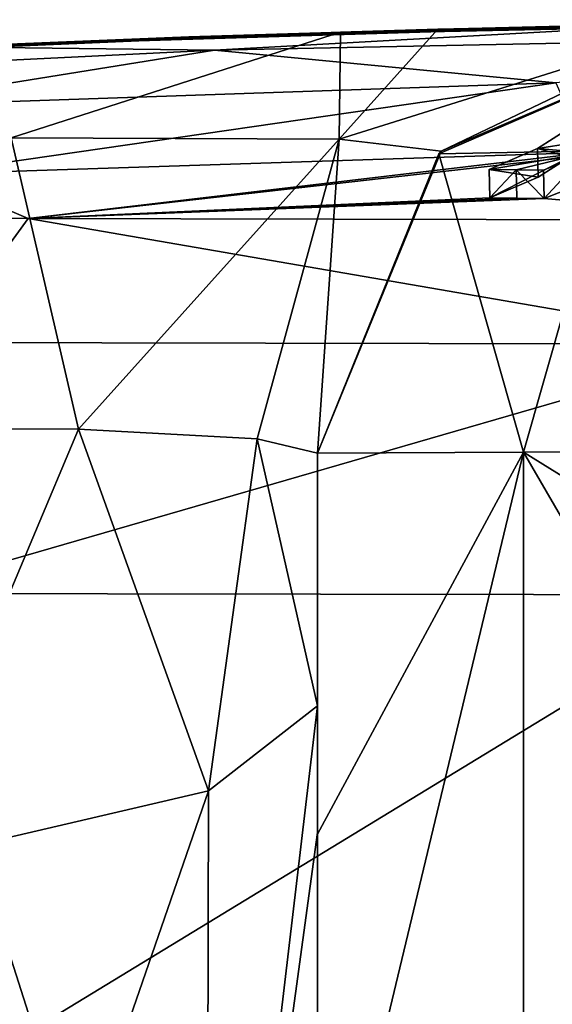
# Model space of a CAD drawing. Header units: millimetres. Extents: x -71 to 126, y -35 to 75.
# Tile 170 of 178: x 47.96 to 49.82, y 49.4 to 52.83. Entities that reach past the tile are written whole.
import ezdxf

# ---------------------------------------------------------------- set-up
doc = ezdxf.new("R2010")
doc.units = ezdxf.units.MM
doc.header["$LTSCALE"] = 52.536866
for name, color, linetype in [('146', 7, 'CONTINUOUS'), ('147', 7, 'CONTINUOUS'), ('148', 7, 'CONTINUOUS'), ('168', 7, 'CONTINUOUS'), ('80', 7, 'CONTINUOUS'), ('81', 7, 'CONTINUOUS'), ('82', 7, 'CONTINUOUS'), ('83', 7, 'CONTINUOUS'), ('86', 7, 'CONTINUOUS'), ('88', 7, 'CONTINUOUS'), ('90', 7, 'CONTINUOUS'), ('92', 7, 'CONTINUOUS'), ('93', 7, 'CONTINUOUS'), ('94', 7, 'CONTINUOUS')]:
    doc.layers.add(name, color=color, linetype=linetype)

msp = doc.modelspace()

# ---------------------------------------------------------------- linework, layer by layer
at = {"layer": '146', "color": 178, "linetype": 'Continuous', "true_color": 0x00000b}
for points in [[(49.8779, 52.3482, -9.1415), (49.8757, 52.4477, -9.1515), (49.7662, 52.3774, -9.8056), (49.8779, 52.3482, -9.1415)], [(49.5975, 52.3052, -10.4213), (49.7685, 52.278, -9.7949), (49.7662, 52.3774, -9.8056), (49.5975, 52.3052, -10.4213)], [(49.7685, 52.278, -9.7949), (49.8779, 52.3482, -9.1415), (49.7662, 52.3774, -9.8056), (49.7685, 52.278, -9.7949)], [(49.6, 52.2059, -10.41), (49.7685, 52.278, -9.7949), (49.5975, 52.3052, -10.4213), (49.6, 52.2059, -10.41)]]:
    msp.add_3dface(points, dxfattribs=at)
at = {"layer": '147', "color": 178, "linetype": 'Continuous', "true_color": 0x00000b}
for points in [[(49.6, 52.2059, -10.41), (49.5975, 52.3052, -10.4213), (49.6923, 52.3039, -10.4529), (49.6, 52.2059, -10.41)], [(49.6946, 52.2046, -10.4415), (49.6, 52.2059, -10.41), (49.6923, 52.3039, -10.4529), (49.6946, 52.2046, -10.4415)], [(49.7893, 52.2032, -10.4731), (49.6946, 52.2046, -10.4415), (49.6923, 52.3039, -10.4529), (49.7893, 52.2032, -10.4731)], [(49.787, 52.3025, -10.4845), (49.7893, 52.2032, -10.4731), (49.6923, 52.3039, -10.4529), (49.787, 52.3025, -10.4845)]]:
    msp.add_3dface(points, dxfattribs=at)
at = {"layer": '148', "color": 178, "linetype": 'Continuous', "true_color": 0x00000b}
for points in [[(49.7893, 52.2032, -10.4731), (49.787, 52.3025, -10.4845), (49.9373, 52.3626, -9.9774), (49.7893, 52.2032, -10.4731)], [(49.9394, 52.2632, -9.9666), (49.7893, 52.2032, -10.4731), (49.9373, 52.3626, -9.9774), (49.9394, 52.2632, -9.9666)]]:
    msp.add_3dface(points, dxfattribs=at)
at = {"layer": '168', "color": 178, "linetype": 'Continuous', "true_color": 0x00000b}
for points in [[(49.7662, 52.3774, -9.8056), (49.8757, 52.4477, -9.1515), (50.0056, 52.4151, -9.4981), (49.7662, 52.3774, -9.8056)], [(49.7662, 52.3774, -9.8056), (50.0056, 52.4151, -9.4981), (49.9373, 52.3626, -9.9774), (49.7662, 52.3774, -9.8056)], [(49.5975, 52.3052, -10.4213), (49.7662, 52.3774, -9.8056), (49.9373, 52.3626, -9.9774), (49.5975, 52.3052, -10.4213)], [(49.6923, 52.3039, -10.4529), (49.5975, 52.3052, -10.4213), (49.9373, 52.3626, -9.9774), (49.6923, 52.3039, -10.4529)], [(49.787, 52.3025, -10.4845), (49.6923, 52.3039, -10.4529), (49.9373, 52.3626, -9.9774), (49.787, 52.3025, -10.4845)]]:
    msp.add_3dface(points, dxfattribs=at)
at = {"layer": '80', "linetype": 'Continuous'}
for points in [[(45.5469, 49.3081, -11.0595), (47.5241, 50.8274, -11.7974), (48.0096, 49.3081, -12.1669), (45.5469, 49.3081, -11.0595)], [(47.5241, 50.8274, -11.7974), (50.4948, 50.8227, -12.5285), (48.0096, 49.3081, -12.1669), (47.5241, 50.8274, -11.7974)], [(48.0096, 49.3081, -12.1669), (50.4948, 50.8227, -12.5285), (50.6499, 49.3081, -12.7331), (48.0096, 49.3081, -12.1669)]]:
    msp.add_3dface(points, dxfattribs=at)
at = {"layer": '81', "linetype": 'Continuous'}
for points in [[(50.2996, 52.8126, 0), (48.6406, 52.7206, -2.9975), (47.696, 52.7325), (50.2996, 52.8126, 0)], [(51.4716, 52.777, -2.9994), (48.6406, 52.7206, -2.9975), (50.2996, 52.8126, 0), (51.4716, 52.777, -2.9994)], [(48.6406, 52.7206, -2.9975), (51.4716, 52.777, -2.9994), (49.83, 52.6072, -5.9971), (48.6406, 52.7206, -2.9975)], [(48.6406, 52.7206, -2.9975), (45.8125, 52.5822, -2.993), (47.696, 52.7325), (48.6406, 52.7206, -2.9975)], [(45.8125, 52.5822, -2.993), (48.6406, 52.7206, -2.9975), (47.4198, 52.524, -5.9917), (45.8125, 52.5822, -2.993)], [(47.4198, 52.524, -5.9917), (48.6406, 52.7206, -2.9975), (49.83, 52.6072, -5.9971), (47.4198, 52.524, -5.9917)], [(47.4198, 52.524, -5.9917), (49.83, 52.6072, -5.9971), (47.6294, 52.2888, -8.982), (47.4198, 52.524, -5.9917)], [(49.83, 52.6072, -5.9971), (49.9383, 52.3643, -8.9927), (47.6294, 52.2888, -8.982), (49.83, 52.6072, -5.9971)], [(47.6294, 52.2888, -8.982), (49.9383, 52.3643, -8.9927), (47.9907, 52.1333, -10.5787), (47.6294, 52.2888, -8.982)], [(49.9383, 52.3643, -8.9927), (49.8779, 52.3482, -9.1415), (47.9907, 52.1333, -10.5787), (49.9383, 52.3643, -8.9927)], [(49.8779, 52.3482, -9.1415), (49.6, 52.2059, -10.41), (47.9907, 52.1333, -10.5787), (49.8779, 52.3482, -9.1415)], [(49.7685, 52.278, -9.7949), (49.6, 52.2059, -10.41), (49.8779, 52.3482, -9.1415), (49.7685, 52.278, -9.7949)], [(46.0735, 52.1397, -9.6339), (47.6294, 52.2888, -8.982), (47.9907, 52.1333, -10.5787), (46.0735, 52.1397, -9.6339)], [(49.7893, 52.2032, -10.4731), (49.9394, 52.2632, -9.9666), (50.6521, 52.1285, -11.2337), (49.7893, 52.2032, -10.4731)], [(49.6, 52.2059, -10.41), (49.6946, 52.2046, -10.4415), (47.9907, 52.1333, -10.5787), (49.6, 52.2059, -10.41)], [(49.6946, 52.2046, -10.4415), (49.7893, 52.2032, -10.4731), (47.9907, 52.1333, -10.5787), (49.6946, 52.2046, -10.4415)], [(47.9907, 52.1333, -10.5787), (49.7893, 52.2032, -10.4731), (50.6521, 52.1285, -11.2337), (47.9907, 52.1333, -10.5787)]]:
    msp.add_3dface(points, dxfattribs=at)
at = {"layer": '82', "linetype": 'Continuous'}
for points in [[(50.2996, 52.8126, 0), (48.5513, 52.7665, 3), (51.3366, 52.8251, 3), (50.2996, 52.8126, 0)], [(48.5513, 52.7665, 3), (49.4334, 52.7936, 6.003), (51.3366, 52.8251, 3), (48.5513, 52.7665, 3)], [(50.9917, 52.8222, 12.009), (49.9, 52.8048, 11.25), (49.0796, 52.7837, 11.914), (50.9917, 52.8222, 12.009)], [(50.9917, 52.8222, 12.009), (49.0796, 52.7837, 11.914), (49.4192, 52.7933, 12.4348), (50.9917, 52.8222, 12.009)], [(50.3609, 52.8136, 14.9675), (50.9917, 52.8222, 12.009), (49.4192, 52.7933, 12.4348), (50.3609, 52.8136, 14.9675)], [(51.65, 52.8268, 6), (49.4334, 52.7936, 6.003), (50.4124, 52.8145, 6.5127), (51.65, 52.8268, 6)], [(49.4334, 52.7936, 6.003), (51.65, 52.8268, 6), (51.3366, 52.8251, 3), (49.4334, 52.7936, 6.003)], [(49.4334, 52.7936, 6.003), (49.9, 52.8048, 7.75), (50.4124, 52.8145, 6.5127), (49.4334, 52.7936, 6.003)], [(49.0796, 52.7837, 11.914), (47.76, 52.7353, 9.006), (46.5359, 52.6743, 9.6676), (49.0796, 52.7837, 11.914)], [(47.2253, 52.7105, 6.003), (47.76, 52.7353, 9.006), (49.4334, 52.7936, 6.003), (47.2253, 52.7105, 6.003)], [(47.2253, 52.7105, 6.003), (49.4334, 52.7936, 6.003), (48.5513, 52.7665, 3), (47.2253, 52.7105, 6.003)], [(50.2996, 52.8126, 0), (47.696, 52.7325), (48.5513, 52.7665, 3), (50.2996, 52.8126, 0)], [(47.76, 52.7353, 9.006), (49.9, 52.8048, 9.006), (49.4334, 52.7936, 6.003), (47.76, 52.7353, 9.006)], [(49.9, 52.8048, 9.006), (47.76, 52.7353, 9.006), (49.9, 52.8048, 11.25), (49.9, 52.8048, 9.006)], [(49.9, 52.8048, 11.25), (47.76, 52.7353, 9.006), (49.0796, 52.7837, 11.914), (49.9, 52.8048, 11.25)], [(49.9, 52.8048, 9.006), (49.9, 52.8048, 7.75), (49.4334, 52.7936, 6.003), (49.9, 52.8048, 9.006)], [(47.696, 52.7325), (45.7689, 52.6283, 3), (48.5513, 52.7665, 3), (47.696, 52.7325)], [(45.7689, 52.6283, 3), (47.2253, 52.7105, 6.003), (48.5513, 52.7665, 3), (45.7689, 52.6283, 3)]]:
    msp.add_3dface(points, dxfattribs=at)
at = {"layer": '83', "linetype": 'Continuous'}
for points in [[(49, 49.9878, 27.4956), (49, 51.3157, 27.4955), (49, 49.9878, 24.7384), (49, 49.9878, 27.4956)], [(49, 49.9878, 24.7384), (49, 51.3157, 27.4955), (49, 51.3157, 24.692), (49, 49.9878, 24.7384)], [(49, 49.9878, 21.9812), (49, 49.9878, 24.7384), (49, 51.3157, 24.4956), (49, 49.9878, 21.9812)], [(49, 51.3157, 24.4956), (49, 49.9878, 24.7384), (49, 51.3157, 24.692), (49, 51.3157, 24.4956)], [(49, 49.9878, 19.224), (49, 49.9878, 21.9812), (49, 51.3157, 21.4927), (49, 49.9878, 19.224)], [(49, 51.3157, 21.4927), (49, 49.9878, 21.9812), (49, 51.3157, 21.8884), (49, 51.3157, 21.4927)], [(49, 51.3157, 21.8884), (49, 49.9878, 21.9812), (49, 51.3157, 24.4956), (49, 51.3157, 21.8884)], [(49, 49.9934, 16.4664), (49, 49.9878, 19.224), (49, 51.3157, 18.4898), (49, 49.9934, 16.4664)], [(49, 51.3157, 18.4898), (49, 49.9878, 19.224), (49, 51.3157, 19.0848), (49, 51.3157, 18.4898)], [(49, 51.3157, 19.0848), (49, 49.9878, 19.224), (49, 51.3157, 21.4927), (49, 51.3157, 19.0848)], [(49, 49.9934, 16.4664), (49, 51.3157, 18.4898), (49, 50.4351, 16.4046), (49, 49.9934, 16.4664)], [(49, 51.3157, 16.2813), (49, 50.4351, 16.4046), (49, 51.3157, 18.4898), (49, 51.3157, 16.2813)], [(49, 49.9878, 19.224), (49, 49.9934, 16.4664), (49, 47.6744, 16.7901), (49, 49.9878, 19.224)], [(49, 49.9878, 27.4956), (49, 49.9878, 24.7384), (49, 46.9848, 24.8432), (49, 49.9878, 27.4956)], [(49, 48.326, 27.4956), (49, 49.9878, 27.4956), (49, 46.9848, 24.8432), (49, 48.326, 27.4956)], [(49, 49.9878, 24.7384), (49, 49.9878, 21.9812), (49, 46.9848, 22.1908), (49, 49.9878, 24.7384)], [(49, 46.9848, 24.8432), (49, 49.9878, 24.7384), (49, 46.9848, 22.1908), (49, 46.9848, 24.8432)], [(49, 49.9878, 21.9812), (49, 49.9878, 19.224), (49, 46.9848, 19.5383), (49, 49.9878, 21.9812)], [(49, 46.9848, 22.1908), (49, 49.9878, 21.9812), (49, 46.9848, 19.5383), (49, 46.9848, 22.1908)], [(49, 46.9848, 19.5383), (49, 49.9878, 19.224), (49, 46.9885, 16.8856), (49, 46.9848, 19.5383)], [(49, 46.9885, 16.8856), (49, 49.9878, 19.224), (49, 47.4562, 16.8205), (49, 46.9885, 16.8856)], [(49, 47.4562, 16.8205), (49, 49.9878, 19.224), (49, 47.6744, 16.7901), (49, 47.4562, 16.8205)]]:
    msp.add_3dface(points, dxfattribs=at)
at = {"layer": '86', "linetype": 'Continuous'}
for points in [[(47.182, 51.4029, 11.9243), (47.5289, 49.8848, 12.5075), (48.1668, 51.3998, 13.1891), (47.182, 51.4029, 11.9243)], [(47.5289, 49.8848, 12.5075), (48.6201, 50.1393, 14.3245), (48.1668, 51.3998, 13.1891), (47.5289, 49.8848, 12.5075)], [(48.1668, 51.3998, 13.1891), (48.6201, 50.1393, 14.3245), (48.7896, 51.366, 14.6837), (48.1668, 51.3998, 13.1891)], [(48.6201, 50.1393, 14.3245), (49, 50.4351, 16.4046), (48.7896, 51.366, 14.6837), (48.6201, 50.1393, 14.3245)], [(49, 50.4351, 16.4046), (49, 51.3157, 16.2813), (48.7896, 51.366, 14.6837), (49, 50.4351, 16.4046)], [(49, 50.4351, 16.4046), (48.6129, 47.1624, 14.7207), (49, 49.9934, 16.4664), (49, 50.4351, 16.4046)], [(49, 50.4351, 16.4046), (48.6201, 50.1393, 14.3245), (48.6129, 47.1624, 14.7207), (49, 50.4351, 16.4046)], [(48.6201, 50.1393, 14.3245), (47.5289, 49.8848, 12.5075), (47.5016, 46.9077, 12.8918), (48.6201, 50.1393, 14.3245)], [(48.6201, 50.1393, 14.3245), (47.5016, 46.9077, 12.8918), (48.6129, 47.1624, 14.7207), (48.6201, 50.1393, 14.3245)], [(49, 49.9934, 16.4664), (48.6129, 47.1624, 14.7207), (49, 47.6744, 16.7901), (49, 49.9934, 16.4664)]]:
    msp.add_3dface(points, dxfattribs=at)
at = {"layer": '88', "linetype": 'Continuous'}
for points in [[(49, 51.3157, 27.4955), (49, 49.9878, 27.4956), (49.7173, 51.3197, 29.2485), (49, 51.3157, 27.4955)], [(49, 49.9878, 27.4956), (49, 48.326, 27.4956), (49.7173, 51.3197, 29.2485), (49, 49.9878, 27.4956)], [(49, 48.326, 27.4956), (49.7174, 48.326, 29.2485), (49.7173, 51.3197, 29.2485), (49, 48.326, 27.4956)], [(51.4579, 50.2402, 29.9954), (51.4579, 51.326, 29.9954), (49.7173, 51.3197, 29.2485), (51.4579, 50.2402, 29.9954)], [(51.4579, 48.326, 29.9954), (51.4579, 50.2402, 29.9954), (49.7173, 51.3197, 29.2485), (51.4579, 48.326, 29.9954)], [(49.7174, 48.326, 29.2485), (51.4579, 48.326, 29.9954), (49.7173, 51.3197, 29.2485), (49.7174, 48.326, 29.2485)]]:
    msp.add_3dface(points, dxfattribs=at)
at = {"layer": '90', "linetype": 'Continuous'}
for points in [[(46.0735, 52.1397, -9.6339), (47.9907, 52.1333, -10.5787), (47.6762, 51.7016, -11.4011), (46.0735, 52.1397, -9.6339)], [(47.9907, 52.1333, -10.5787), (50.529, 51.696, -12.1059), (47.6762, 51.7016, -11.4011), (47.9907, 52.1333, -10.5787)], [(47.9907, 52.1333, -10.5787), (50.6521, 52.1285, -11.2337), (50.529, 51.696, -12.1059), (47.9907, 52.1333, -10.5787)], [(50.529, 51.696, -12.1059), (47.5241, 50.8274, -11.7974), (47.6762, 51.7016, -11.4011), (50.529, 51.696, -12.1059)], [(50.4948, 50.8227, -12.5285), (47.5241, 50.8274, -11.7974), (50.529, 51.696, -12.1059), (50.4948, 50.8227, -12.5285)]]:
    msp.add_3dface(points, dxfattribs=at)
at = {"layer": '92', "linetype": 'Continuous'}
for points in [[(50.4766, 52.8155, 16.2811), (50.3609, 52.8136, 14.9675), (49.4311, 52.368, 16.2811), (50.4766, 52.8155, 16.2811)], [(49.0796, 52.7837, 11.914), (46.5359, 52.6743, 9.6676), (47.9323, 52.4149, 11.9584), (49.0796, 52.7837, 11.914)], [(49.0796, 52.7837, 11.914), (47.9323, 52.4149, 11.9584), (49.0756, 52.41, 13.9943), (49.0796, 52.7837, 11.914)], [(50.3609, 52.8136, 14.9675), (49.4192, 52.7933, 12.4348), (49.0756, 52.41, 13.9943), (50.3609, 52.8136, 14.9675)], [(50.3609, 52.8136, 14.9675), (49.0756, 52.41, 13.9943), (49.4311, 52.368, 16.2811), (50.3609, 52.8136, 14.9675)], [(49.4192, 52.7933, 12.4348), (49.0796, 52.7837, 11.914), (49.0756, 52.41, 13.9943), (49.4192, 52.7933, 12.4348)], [(47.182, 51.4029, 11.9243), (48.1668, 51.3998, 13.1891), (47.9323, 52.4149, 11.9584), (47.182, 51.4029, 11.9243)], [(47.9323, 52.4149, 11.9584), (48.1668, 51.3998, 13.1891), (49.0756, 52.41, 13.9943), (47.9323, 52.4149, 11.9584)], [(48.1668, 51.3998, 13.1891), (48.7896, 51.366, 14.6837), (49.0756, 52.41, 13.9943), (48.1668, 51.3998, 13.1891)], [(48.7896, 51.366, 14.6837), (49, 51.3157, 16.2813), (49.0756, 52.41, 13.9943), (48.7896, 51.366, 14.6837)], [(49.0756, 52.41, 13.9943), (49, 51.3157, 16.2813), (49.4311, 52.368, 16.2811), (49.0756, 52.41, 13.9943)]]:
    msp.add_3dface(points, dxfattribs=at)
at = {"layer": '93', "linetype": 'Continuous'}
for points in [[(50.4766, 52.8155, 27.4958), (49.4311, 52.368, 24.4958), (49.423, 52.3597, 27.4958), (50.4766, 52.8155, 27.4958)], [(50.4766, 52.8155, 18.015), (50.4766, 52.8155, 16.2811), (49.4311, 52.368, 16.2811), (50.4766, 52.8155, 18.015)], [(50.4766, 52.8155, 18.4898), (50.4766, 52.8155, 18.015), (49.4311, 52.368, 16.2811), (50.4766, 52.8155, 18.4898)], [(50.4766, 52.8155, 21.018), (50.4766, 52.8155, 18.4898), (49.4311, 52.368, 18.4898), (50.4766, 52.8155, 21.018)], [(50.4766, 52.8155, 21.4928), (50.4766, 52.8155, 21.018), (49.4311, 52.368, 18.4898), (50.4766, 52.8155, 21.4928)], [(50.4766, 52.8155, 18.4898), (49.4311, 52.368, 16.2811), (49.4311, 52.368, 18.4898), (50.4766, 52.8155, 18.4898)], [(50.4766, 52.8155, 24.021), (50.4766, 52.8155, 21.4928), (49.4311, 52.368, 21.4928), (50.4766, 52.8155, 24.021)], [(50.4766, 52.8155, 24.4958), (50.4766, 52.8155, 24.021), (49.4311, 52.368, 21.4928), (50.4766, 52.8155, 24.4958)], [(49.4311, 52.368, 21.4928), (50.4766, 52.8155, 21.4928), (49.4311, 52.368, 18.4898), (49.4311, 52.368, 21.4928)], [(50.4766, 52.8155, 27.024), (50.4766, 52.8155, 24.4958), (49.4311, 52.368, 24.4958), (50.4766, 52.8155, 27.024)], [(50.4766, 52.8155, 27.4958), (50.4766, 52.8155, 27.024), (49.4311, 52.368, 24.4958), (50.4766, 52.8155, 27.4958)], [(49.4311, 52.368, 24.4958), (50.4766, 52.8155, 24.4958), (49.4311, 52.368, 21.4928), (49.4311, 52.368, 24.4958)], [(49, 51.3157, 16.2813), (49, 51.3157, 18.4898), (49.4311, 52.368, 18.4898), (49, 51.3157, 16.2813)], [(49.4311, 52.368, 16.2811), (49, 51.3157, 16.2813), (49.4311, 52.368, 18.4898), (49.4311, 52.368, 16.2811)], [(49, 51.3157, 18.4898), (49, 51.3157, 19.0848), (49.4311, 52.368, 21.4928), (49, 51.3157, 18.4898)], [(49, 51.3157, 18.4898), (49.4311, 52.368, 21.4928), (49.4311, 52.368, 18.4898), (49, 51.3157, 18.4898)], [(49, 51.3157, 19.0848), (49, 51.3157, 21.4927), (49.4311, 52.368, 21.4928), (49, 51.3157, 19.0848)], [(49, 51.3157, 21.4927), (49, 51.3157, 21.8884), (49.4311, 52.368, 24.4958), (49, 51.3157, 21.4927)], [(49, 51.3157, 21.4927), (49.4311, 52.368, 24.4958), (49.4311, 52.368, 21.4928), (49, 51.3157, 21.4927)], [(49, 51.3157, 21.8884), (49, 51.3157, 24.4956), (49.4311, 52.368, 24.4958), (49, 51.3157, 21.8884)], [(49.4311, 52.368, 24.4958), (49, 51.3157, 24.4956), (49.423, 52.3597, 27.4958), (49.4311, 52.368, 24.4958)], [(49, 51.3157, 24.692), (49, 51.3157, 27.4955), (49.423, 52.3597, 27.4958), (49, 51.3157, 24.692)], [(49, 51.3157, 24.4956), (49, 51.3157, 24.692), (49.423, 52.3597, 27.4958), (49, 51.3157, 24.4956)]]:
    msp.add_3dface(points, dxfattribs=at)
at = {"layer": '94', "linetype": 'Continuous'}
for points in [[(50.4766, 52.8155, 27.4958), (49.423, 52.3597, 27.4958), (50.018, 52.3708, 28.9411), (50.4766, 52.8155, 27.4958)], [(49.423, 52.3597, 27.4958), (49.7173, 51.3197, 29.2485), (50.018, 52.3708, 28.9411), (49.423, 52.3597, 27.4958)], [(49.7173, 51.3197, 29.2485), (51.4579, 51.326, 29.9954), (50.018, 52.3708, 28.9411), (49.7173, 51.3197, 29.2485)], [(49, 51.3157, 27.4955), (49.7173, 51.3197, 29.2485), (49.423, 52.3597, 27.4958), (49, 51.3157, 27.4955)]]:
    msp.add_3dface(points, dxfattribs=at)

doc.saveas('drawing.dxf')
